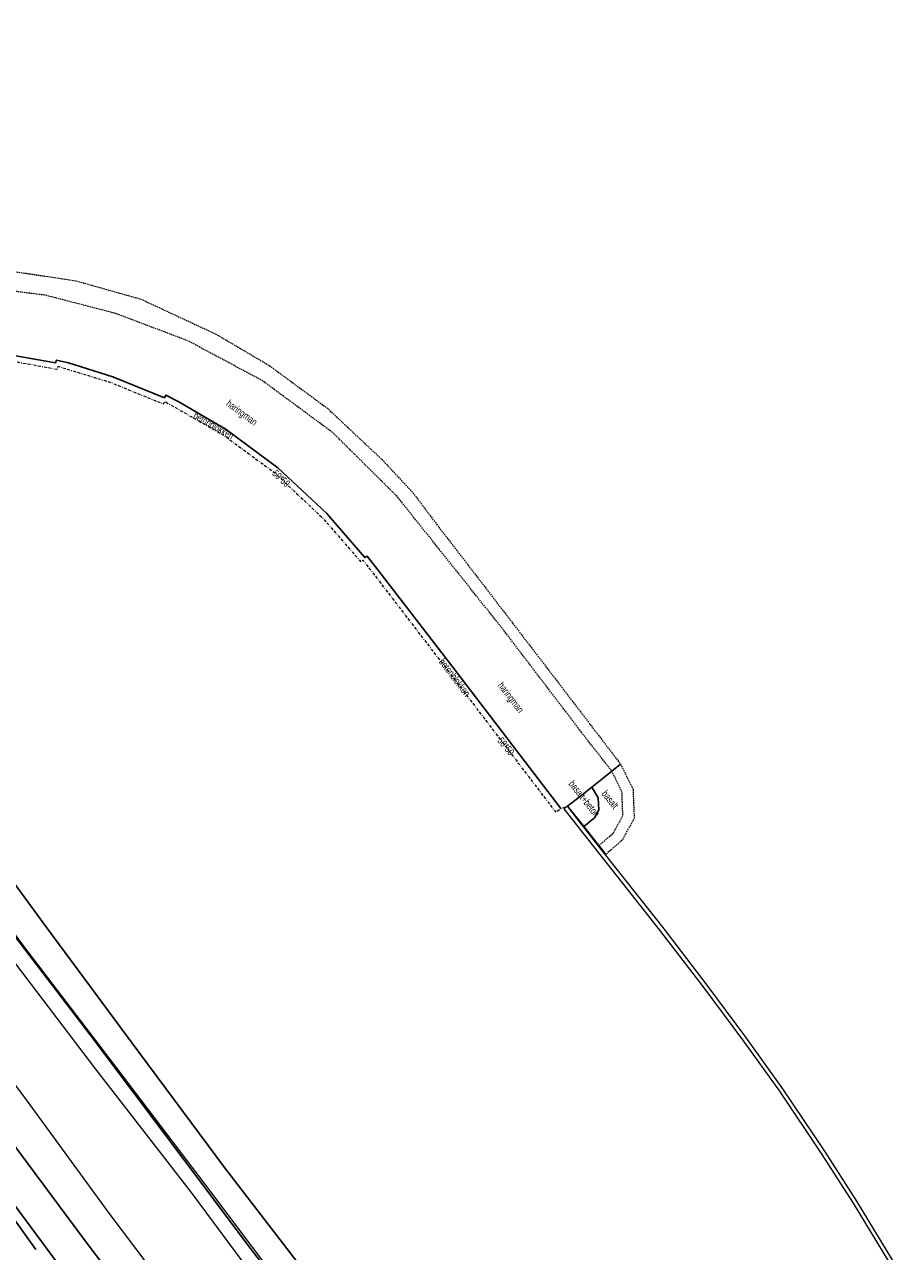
# Model space of a CAD drawing. Header units: metres. Extents: x 62183 to 64287, y 386037 to 390061.
# Tile 38 of 38: x 62492 to 62643, y 389757 to 389970. Entities that reach past the tile are written whole.
import ezdxf
from ezdxf.enums import TextEntityAlignment as Align

# ---------------------------------------------------------------- set-up
doc = ezdxf.new("R2010")
doc.units = ezdxf.units.M
doc.linetypes.add('BORDER', pattern=[1.75, 0.5, -0.25, 0.5, -0.25, 0, -0.25])
doc.linetypes.add('HIDDEN', pattern=[0.375, 0.25, -0.125])
for name, color, linetype, lineweight in [('BS-BETONBAND', 253, 'BORDER', 0), ('BS-KRUINLIJN', 253, 'CONTINUOUS', 0), ('BS-KUNSTWERK-CONTOUR', 253, 'CONTINUOUS', 0), ('BS-OVERIGE-TEKSTEN', 253, 'CONTINUOUS', 0), ('BS-TEENLIJN', 11, 'CONTINUOUS', 0), ('BS-TEENSCHOT-GECONSTRUEERD', 1, 'HIDDEN', 13), ('BS-ZANDLIJN', 2, 'HIDDEN', 20)]:
    doc.layers.add(name, color=color, linetype=linetype, lineweight=lineweight)
for name, color, linetype in [('BS-OVERIG-KPN', 253, 'CONTINUOUS'), ('BS-SCHEIDINGSL-TALUDBEKL-NTZ', 253, 'CONTINUOUS'), ('BS-SCHEIDINGSLIJN-TALUDBEKL', 253, 'CONTINUOUS'), ('BS-VLAKAFSLUITING', 253, 'CONTINUOUS')]:
    doc.layers.add(name, color=color, linetype=linetype)
doc.layers.add('THEORETISCHE_NULLIJN', color=125, linetype='CONTINUOUS', plot=False)

msp = doc.modelspace()

# ---------------------------------------------------------------- linework, layer by layer
at = {"layer": 'BS-BETONBAND', "flags": 128}
msp.add_lwpolyline([(62441.99, 389905.35), (62452.03, 389908.52), (62451.89, 389908.97), (62463.7, 389911.21), (62463.64, 389911.65), (62474.67, 389912.32), (62474.69, 389912.84), (62487.02, 389912.16), (62497.27, 389910.3), (62497.42, 389910.8), (62506.63, 389907.98), (62515.7, 389904.25), (62515.9, 389904.72), (62526.15, 389898.84), (62534.86, 389892.43), (62543.34, 389884.48), (62549.88, 389876.94), (62550.28, 389877.21), (62565.23, 389857.74), (62583.73, 389833.47), (62584.62, 389834.11), (62585.75, 389834.5)], dxfattribs=at)
at = {"layer": 'BS-KRUINLIJN'}
for points in [[(62338.98, 389970.07), (62351.88, 389958.09), (62367.32, 389942.36), (62382.37, 389926.97), (62402.01, 389906.92), (62405.38, 389903.96), (62406.47, 389902.79), (62407.73, 389901.34), (62414.8, 389894.8), (62426.71, 389885.6), (62434.29, 389878.63), (62444.39, 389866.71), (62459.67, 389846.75), (62472.14, 389830.78), (62480.89, 389819.53), (62481.85, 389818.25), (62489.11, 389808.39), (62503.87, 389788.89), (62520.67, 389767.3), (62536.57, 389745.83)], [(62435.08, 389881.48), (62446.12, 389868.23), (62461.97, 389848.24), (62474.49, 389832.88), (62483.15, 389821.28), (62484.11, 389820.01), (62491.43, 389810.26), (62506.32, 389790.7), (62522.83, 389769.01), (62538.84, 389747.73), (62552.93, 389727.5), (62565.99, 389705.58), (62577.8, 389683.17), (62588.13, 389660.75), (62593.86, 389645.67), (62600.98, 389624.67), (62608.39, 389600.8), (62608.77, 389599.26), (62611.18, 389586.55), (62615.19, 389564.77), (62618.25, 389543.74), (62619.96, 389522.78), (62620.66, 389502.68), (62620.21, 389482.56)]]:
    msp.add_lwpolyline(points, dxfattribs=at)
at = {"layer": 'BS-KUNSTWERK-CONTOUR'}
msp.add_lwpolyline([(62643, 389754.43), (62635.98, 389766.05), (62630.39, 389774.72), (62623.14, 389785.53), (62616.72, 389794.44), (62609.83, 389803.72), (62602.35, 389813.47), (62590.88, 389828), (62585.75, 389834.5), (62585.16, 389834.04), (62590.29, 389827.54), (62601.75, 389813.01), (62609.24, 389803.27), (62616.12, 389794), (62622.52, 389785.1), (62629.76, 389774.31), (62635.34, 389765.65), (62642.36, 389754.05)], dxfattribs=at)
at = {"layer": 'BS-OVERIG-KPN'}
for points in [[(62479.6, 389789.37), (62486.18, 389780.47), (62502.08, 389759.12), (62517.14, 389739.26), (62525.79, 389727.54)], [(62493.56, 389757.66), (62491.63, 389760.32), (62485.11, 389769.38), (62475.21, 389782.49), (62470.86, 389788.17)], [(62520.49, 389724.26), (62517.44, 389728.13), (62502.39, 389748.41), (62485.63, 389771.02), (62472.43, 389788.38)]]:
    msp.add_lwpolyline(points, dxfattribs=at)
at = {"layer": 'BS-SCHEIDINGSL-TALUDBEKL-NTZ'}
for points in [[(62593.48, 389840.58), (62594.97, 389841.82)], [(62591.22, 389827.68), (62592.41, 389826.14)]]:
    msp.add_lwpolyline(points, dxfattribs=at)
at = {"layer": 'BS-SCHEIDINGSLIJN-TALUDBEKL'}
for points in [[(62584.62, 389834.11), (62566.05, 389858.38), (62552.88, 389875.51), (62551.01, 389877.89), (62550.61, 389877.63), (62543.94, 389885.34), (62535.55, 389893.21), (62526.57, 389899.83), (62518.35, 389904.65), (62516.1, 389905.8), (62515.86, 389905.35), (62506.91, 389908.97), (62499.24, 389911.41), (62497.12, 389911.89), (62496.97, 389911.43), (62487.08, 389913.15)], [(62593.48, 389840.58), (62590.01, 389837.84), (62588.29, 389836.48), (62585.75, 389834.5)], [(62590.01, 389837.84), (62591.11, 389835.97), (62591.2, 389833.88), (62590.47, 389832.51), (62588.59, 389830.97)], [(62488.21, 389823.3), (62495.47, 389813.44), (62510.25, 389793.42), (62526.3, 389771.88), (62542.84, 389750.29), (62557.47, 389730.37), (62570.6, 389708.51), (62582.33, 389685.36), (62593.04, 389662.76), (62599.02, 389647.15), (62606.23, 389626.46), (62613.01, 389601.97), (62613.35, 389600.45)]]:
    msp.add_lwpolyline(points, dxfattribs=at)
at = {"layer": 'BS-TEENLIJN'}
msp.add_lwpolyline([(62592.62, 389597.28), (62591.38, 389603.03), (62584.89, 389624.56), (62577.06, 389646.58), (62569.27, 389664.6), (62558.01, 389688.26), (62542.64, 389714.59), (62521.91, 389743.18), (62506.46, 389763.7), (62491.48, 389784.22), (62476.43, 389804.14), (62471.19, 389810.29)], dxfattribs=at)
at = {"layer": 'BS-TEENSCHOT-GECONSTRUEERD', "flags": 128}
msp.add_lwpolyline([(62439.02, 389913.17), (62434.93, 389919.66), (62449.71, 389924.71), (62462.25, 389927.42), (62475.91, 389928.29), (62488.77, 389927.4), (62500.49, 389925.64), (62511.77, 389922.46), (62524.78, 389916.39), (62533.94, 389911.01), (62544.13, 389903.52), (62553.6, 389894.62), (62558.94, 389888.9), (62563.07, 389883.42), (62576.29, 389866.23), (62594.97, 389841.82), (62597.13, 389837.47), (62597.33, 389832.47), (62595.3, 389828.68), (62592.41, 389826.14)], dxfattribs=at)
at = {"layer": 'BS-VLAKAFSLUITING'}
msp.add_lwpolyline([(62585.75, 389834.5), (62588.59, 389830.97), (62590.92, 389828.07), (62591.22, 389827.68)], dxfattribs=at)
at = {"layer": 'BS-ZANDLIJN', "flags": 128}
msp.add_lwpolyline([(62591.22, 389827.68), (62593.76, 389829.9), (62595.37, 389832.92), (62595.21, 389836.99), (62593.48, 389840.58), (62589.12, 389846.13), (62574.25, 389865.62), (62556.2, 389888.25), (62545.07, 389899.29), (62532.83, 389908.33), (62519.93, 389915.22), (62507.37, 389919.97), (62495.18, 389923.13), (62483.62, 389924.59), (62471.16, 389924.7), (62459.23, 389923.18), (62447.22, 389920.18), (62441.48, 389914.41), (62438.98, 389913.57), (62439.02, 389913.17)], dxfattribs=at)
at = {"layer": 'THEORETISCHE_NULLIJN'}
msp.add_lwpolyline([(62543.51, 389741.3), (62530.19, 389758.59), (62518.5, 389774.16), (62502.96, 389794.87), (62483.31, 389820.52)], dxfattribs=at)

# ---------------------------------------------------------------- texts
at = {"layer": 'BS-OVERIGE-TEKSTEN', "width": 0.68}
for s, rotation, p in [('haringman', 323.6428, (62529.2, 389902.64)), ('betonblokken', 330.4913, (62524.41, 389900.57)), ('50*50', 317.2181, (62536.11, 389891.37)), ('betonblokken', 307.4527, (62566.24, 389856.85)), ('haringman', 307.4197, (62575.84, 389853.28)), ('50*50', 309.7029, (62575.1, 389844.9)), ('basalt+beton', 308.2598, (62588.7, 389835.83)), ('basalt', 308.2598, (62593.18, 389835.69))]:
    msp.add_text(s, height=1.25, rotation=rotation, dxfattribs=at).set_placement(p, align=Align.MIDDLE)

doc.saveas('drawing.dxf')
